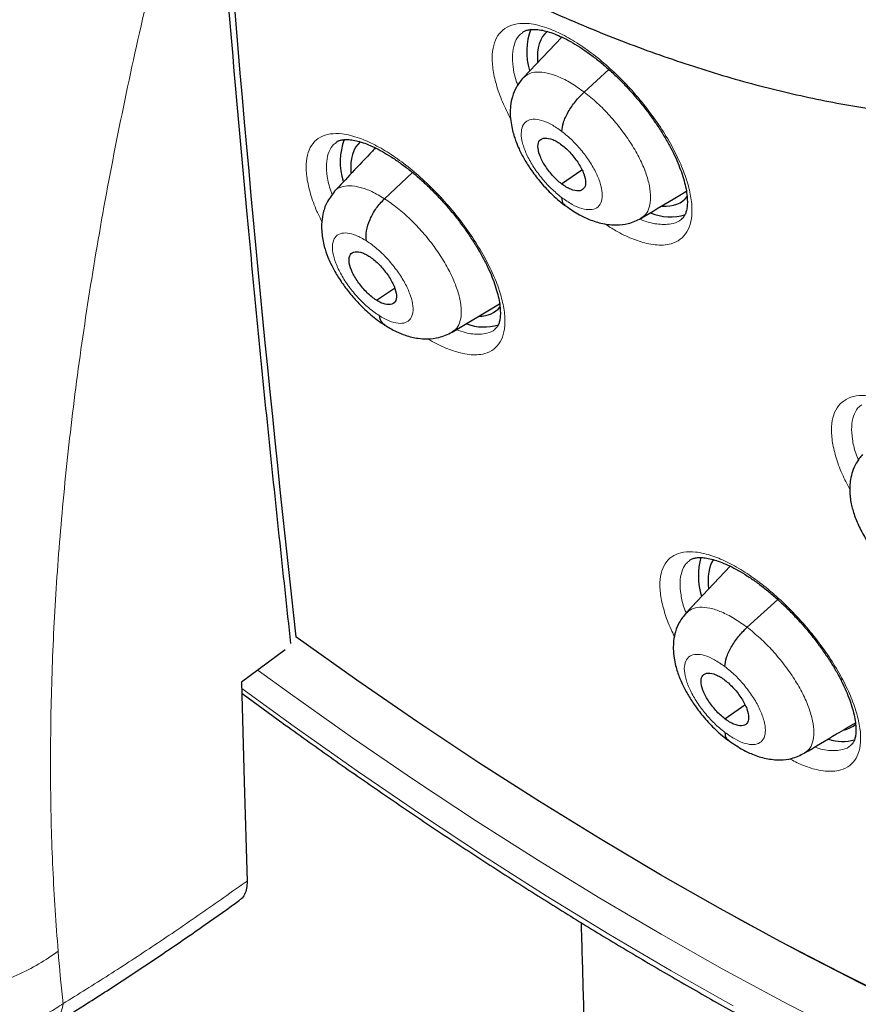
# Model space of a CAD drawing. Header units: millimetres. Extents: x 8 to 2236, y 12 to 2208.
# Tile 119 of 165: x 2037 to 2049, y 826 to 839. Entities that reach past the tile are written whole.
import ezdxf

# ---------------------------------------------------------------- set-up
doc = ezdxf.new("R2010")
doc.units = ezdxf.units.MM

msp = doc.modelspace()

# ---------------------------------------------------------------- linework, layer by layer
at = {"color": 7, "linetype": 'Continuous', "lineweight": 30}
for p, q in [((2044.799, 839.178), (2044.266, 838.613)), ((2045.111, 838.415), (2045.455, 838.727)), ((2042.343, 836.938), (2042.731, 837.302)), ((2044.798, 837.143), (2045.077, 837.337)), ((2042.231, 835.532), (2042.48, 835.699)), ((2043.279, 835.089), (2043.938, 835.483)), ((2047.136, 831.844), (2046.525, 831.197)), ((2047.369, 830.998), (2047.794, 831.383)), ((2040.965, 830.687), (2040.362, 830.237)), ((2047.061, 829.729), (2047.338, 829.923))]:
    msp.add_line(p, q, dxfattribs=at)
at = {"color": 7, "linetype": 'Continuous', "lineweight": 30, "flags": 128}
for points in [[(2050.274, 825.431), (2049.464, 825.812), (2048.648, 826.217), (2047.827, 826.645), (2047, 827.096), (2046.168, 827.569), (2045.332, 828.065), (2044.493, 828.583), (2043.651, 829.122), (2042.807, 829.682), (2041.96, 830.264), (2041.113, 830.865)], [(2040.362, 830.237), (2040.4, 828.856), (2040.438, 827.482)]]:
    msp.add_lwpolyline(points, dxfattribs=at)
at = {"color": 252, "linetype": 'Continuous', "lineweight": 0, "flags": 128}
for points in [[(2048.7, 825.38), (2047.865, 825.812), (2047.024, 826.266), (2046.179, 826.744), (2045.329, 827.245), (2044.476, 827.768), (2043.62, 828.313), (2042.761, 828.879), (2041.9, 829.467), (2041.038, 830.076), (2040.59, 830.401)], [(2040.365, 830.152), (2041.092, 829.623), (2041.968, 829.004), (2042.842, 828.407), (2043.715, 827.831), (2044.585, 827.277), (2045.452, 826.746), (2046.316, 826.237), (2047.175, 825.752)], [(2046.453, 827.409), (2047.289, 826.937), (2048.12, 826.488), (2048.945, 826.061), (2049.765, 825.658)]]:
    msp.add_lwpolyline(points, dxfattribs=at)
at = {"color": 7, "linetype": 'Continuous', "lineweight": 30}
for centre, radius, start, end in [((2374.019, 867.735), 334.942, 184.45107, 186.31984), ((2045.204, 838.975), 0.889, 159.436, 196.9265), ((2042.596, 837.451), 0.867, 159.2186, 198.165), ((2046.306, 837.383), 0.698, 246.7089, 287.4489), ((2043.725, 835.833), 0.673, 249.0553, 287.1128), ((2047.669, 831.712), 0.975, 164.6279, 196.9024), ((2048.695, 830.093), 0.676, 253.2091, 283.9864)]:
    msp.add_arc(centre, radius, start, end, dxfattribs=at)
for centre, major_axis, ratio, start_param, end_param in [((2045.543, 838.086), (-0.938, 1.177), 0.456569, 0.007981, 0.585735), ((2042.956, 836.562), (-0.937, 1.176), 0.457363, 0.024826, 0.594506), ((2045.543, 838.086), (-0.938, 1.177), 0.456569, 2.732658, 3.270892), ((2042.956, 836.562), (-0.937, 1.176), 0.457363, 2.791187, 3.247503), ((2047.917, 830.831), (-0.943, 1.187), 0.456545, 0.152487, 0.635046), ((2047.917, 830.831), (-0.943, 1.187), 0.456545, 2.920338, 3.169506)]:
    msp.add_ellipse(centre, major_axis=major_axis, ratio=ratio, start_param=start_param, end_param=end_param, dxfattribs=at)
for points, knots in [([(2076.994, 829.069), (2077.07, 829.129), (2077.221, 829.246), (2077.423, 829.413), (2077.603, 829.567), (2077.76, 829.705), (2077.906, 829.839), (2078.039, 829.965), (2078.159, 830.081), (2078.269, 830.191), (2078.38, 830.305), (2078.497, 830.428), (2078.612, 830.554), (2078.719, 830.674), (2078.817, 830.785), (2078.904, 830.889), (2079.005, 831.01), (2079.118, 831.15), (2079.245, 831.313), (2079.367, 831.477), (2079.489, 831.645), (2079.61, 831.819), (2079.729, 831.996), (2079.845, 832.176), (2079.958, 832.358), (2080.067, 832.543), (2080.178, 832.735), (2080.292, 832.944), (2080.414, 833.177), (2080.543, 833.436), (2080.688, 833.747), (2080.84, 834.097), (2080.991, 834.474), (2081.124, 834.835), (2081.239, 835.175), (2081.338, 835.489), (2081.405, 835.716), (2081.447, 835.87), (2081.475, 835.97), (2081.507, 836.09), (2081.543, 836.232), (2081.628, 836.577), (2081.746, 837.114), (2081.857, 837.747), (2081.933, 838.27), (2081.984, 838.683), (2082.026, 839.087), (2082.06, 839.48), (2082.085, 839.859), (2082.104, 840.214), (2082.116, 840.537), (2082.124, 840.826), (2082.127, 841.078), (2082.129, 841.293), (2082.128, 841.471), (2082.127, 841.599), (2082.126, 841.684), (2082.126, 841.743), (2082.125, 841.812), (2082.123, 841.905), (2082.12, 842.029), (2082.116, 842.183), (2082.11, 842.361), (2082.099, 842.637), (2082.08, 843.013), (2082.047, 843.5), (2082.004, 844.027), (2081.948, 844.592), (2081.878, 845.187), (2081.782, 845.908), (2081.653, 846.736), (2081.485, 847.664), (2081.307, 848.538), (2081.124, 849.358), (2080.938, 850.123), (2080.746, 850.865), (2080.548, 851.583), (2080.343, 852.286), (2080.089, 853.114), (2079.773, 854.087), (2079.379, 855.22), (2078.945, 856.39), (2078.47, 857.597), (2077.991, 858.75), (2077.514, 859.841), (2077.048, 860.867), (2076.554, 861.909), (2076.04, 862.955), (2075.467, 864.079), (2074.839, 865.266), (2074.154, 866.509), (2073.467, 867.711), (2072.78, 868.87), (2072.144, 869.911), (2071.561, 870.838), (2071.033, 871.66), (2070.496, 872.475), (2069.938, 873.306), (2069.333, 874.187), (2068.675, 875.122), (2067.961, 876.11), (2067.203, 877.133), (2066.4, 878.189), (2065.549, 879.277), (2064.753, 880.267), (2064.022, 881.153), (2063.367, 881.932), (2062.689, 882.722), (2061.989, 883.521), (2061.275, 884.319), (2060.561, 885.099), (2059.803, 885.909), (2059.011, 886.738), (2058.19, 887.575), (2057.407, 888.354), (2056.664, 889.077), (2055.962, 889.746), (2055.302, 890.362), (2054.757, 890.862), (2054.317, 891.258), (2053.978, 891.56), (2053.667, 891.835), (2053.392, 892.077), (2053.178, 892.262), (2053.018, 892.4), (2052.9, 892.502), (2052.776, 892.609), (2052.623, 892.739), (2052.426, 892.907), (2052.192, 893.103), (2051.925, 893.327), (2051.626, 893.575), (2051.295, 893.846), (2050.947, 894.129), (2050.596, 894.411), (2050.107, 894.799), (2049.493, 895.278), (2048.79, 895.812), (2048.155, 896.283), (2047.57, 896.709), (2046.983, 897.127), (2046.369, 897.556), (2045.717, 898), (2045.027, 898.458), (2044.311, 898.919), (2043.594, 899.368), (2042.899, 899.788), (2042.435, 900.063), (2042.203, 900.195), (2042.189, 900.203)], [0, 0, 0, 0, 0.004208, 0.008266, 0.012194, 0.015925, 0.019283, 0.022264, 0.025087, 0.027445, 0.030195, 0.033307, 0.036341, 0.039156, 0.041751, 0.044127, 0.046284, 0.050042, 0.053605, 0.057244, 0.060959, 0.064746, 0.06856, 0.072392, 0.076228, 0.080045, 0.083867, 0.088052, 0.092716, 0.097859, 0.103418, 0.110856, 0.117881, 0.124491, 0.130655, 0.136254, 0.141145, 0.142556, 0.144244, 0.146322, 0.148792, 0.151607, 0.164055, 0.175863, 0.182587, 0.189083, 0.195351, 0.201391, 0.207197, 0.212551, 0.217349, 0.221589, 0.225272, 0.228397, 0.230964, 0.232973, 0.233896, 0.234627, 0.23553, 0.236869, 0.238642, 0.240852, 0.243465, 0.246233, 0.252549, 0.25933, 0.266575, 0.274284, 0.28244, 0.290603, 0.303052, 0.315037, 0.326558, 0.336451, 0.345973, 0.355124, 0.363905, 0.372325, 0.380725, 0.393824, 0.40725, 0.421007, 0.435095, 0.449518, 0.461086, 0.472865, 0.484854, 0.496904, 0.50868, 0.523252, 0.537359, 0.550999, 0.564172, 0.576875, 0.586525, 0.595883, 0.605054, 0.614582, 0.624546, 0.635591, 0.647128, 0.659155, 0.671674, 0.684685, 0.698189, 0.707561, 0.717157, 0.726977, 0.737022, 0.747285, 0.757391, 0.767124, 0.778971, 0.790214, 0.800851, 0.810883, 0.820308, 0.829125, 0.837335, 0.84209, 0.846614, 0.850795, 0.854431, 0.857519, 0.859243, 0.860732, 0.862169, 0.864156, 0.866741, 0.869923, 0.873327, 0.877224, 0.881613, 0.886286, 0.890855, 0.895311, 0.905366, 0.914791, 0.922673, 0.930063, 0.937545, 0.945449, 0.95395, 0.96289, 0.972271, 0.981812, 0.990881, 0.999452, 1, 1, 1, 1]), ([(2033.925, 892.828), (2034.038, 892.763), (2034.364, 892.573), (2034.907, 892.25), (2035.553, 891.853), (2036.201, 891.444), (2036.851, 891.021), (2037.502, 890.586), (2038.155, 890.139), (2038.808, 889.679), (2039.463, 889.208), (2040.117, 888.725), (2040.772, 888.23), (2041.426, 887.723), (2042.081, 887.205), (2042.734, 886.677), (2043.386, 886.137), (2044.038, 885.587), (2044.688, 885.027), (2045.336, 884.456), (2045.981, 883.875), (2046.625, 883.285), (2047.266, 882.685), (2047.905, 882.077), (2048.54, 881.459), (2049.172, 880.832), (2049.8, 880.197), (2050.424, 879.554), (2051.044, 878.903), (2051.66, 878.245), (2052.272, 877.578), (2052.878, 876.905), (2053.479, 876.225), (2054.075, 875.539), (2054.665, 874.846), (2055.25, 874.147), (2055.828, 873.442), (2056.4, 872.732), (2056.965, 872.017), (2057.524, 871.297), (2058.076, 870.572), (2058.62, 869.843), (2059.157, 869.11), (2059.686, 868.374), (2060.207, 867.634), (2060.721, 866.891), (2061.225, 866.145), (2061.722, 865.397), (2062.209, 864.647), (2062.688, 863.894), (2063.158, 863.141), (2063.618, 862.386), (2064.069, 861.63), (2064.51, 860.873), (2064.941, 860.117), (2065.362, 859.36), (2065.773, 858.603), (2066.174, 857.848), (2066.564, 857.093), (2066.943, 856.339), (2067.312, 855.587), (2067.669, 854.837), (2068.016, 854.089), (2068.351, 853.344), (2068.675, 852.601), (2068.987, 851.861), (2069.288, 851.125), (2069.576, 850.393), (2069.853, 849.665), (2070.118, 848.94), (2070.371, 848.221), (2070.612, 847.506), (2070.84, 846.797), (2071.056, 846.093), (2071.26, 845.395), (2071.451, 844.704), (2071.629, 844.018), (2071.795, 843.339), (2071.948, 842.667), (2072.089, 842.003), (2072.216, 841.346), (2072.331, 840.696), (2072.433, 840.055), (2072.521, 839.422), (2072.597, 838.798), (2072.66, 838.182), (2072.71, 837.575), (2072.748, 836.978), (2072.772, 836.391), (2072.783, 835.813), (2072.781, 835.245), (2072.767, 834.688), (2072.739, 834.141), (2072.699, 833.604), (2072.646, 833.079), (2072.58, 832.564), (2072.501, 832.061), (2072.41, 831.569), (2072.306, 831.089), (2072.189, 830.621), (2072.06, 830.165), (2071.918, 829.72), (2071.764, 829.288), (2071.598, 828.868), (2071.419, 828.461), (2071.228, 828.066), (2071.024, 827.684), (2070.808, 827.315), (2070.58, 826.959), (2070.34, 826.616), (2070.088, 826.286), (2069.823, 825.97), (2069.547, 825.666), (2069.258, 825.378), (2069.059, 825.19), (2068.953, 825.102), (2068.952, 825.101)], [0, 0, 0, 0, 0.0046691, 0.0135353, 0.0224026, 0.031271, 0.0401406, 0.0490113, 0.057883, 0.0667558, 0.0756295, 0.0845042, 0.0933798, 0.1022562, 0.1111335, 0.1200115, 0.1288903, 0.1377698, 0.1466499, 0.1555307, 0.164412, 0.1732939, 0.1821764, 0.1910593, 0.1999426, 0.2088264, 0.2177105, 0.226595, 0.2354798, 0.2443649, 0.2532503, 0.2621358, 0.2710216, 0.2799075, 0.2887935, 0.2976797, 0.3065659, 0.3154521, 0.3243384, 0.3332246, 0.3421108, 0.3509969, 0.3598829, 0.3687687, 0.3776544, 0.3865399, 0.3954251, 0.4043101, 0.4131948, 0.4220791, 0.4309631, 0.4398467, 0.4487298, 0.4576125, 0.4664947, 0.4753764, 0.4842575, 0.493138, 0.5020179, 0.510897, 0.5197755, 0.5286532, 0.5375301, 0.5464062, 0.5552814, 0.5641556, 0.5730289, 0.5819012, 0.5907725, 0.5996426, 0.6085117, 0.6173795, 0.6262462, 0.6351116, 0.6439758, 0.6528387, 0.6617002, 0.6705605, 0.6794194, 0.6882769, 0.6971332, 0.7059882, 0.7148419, 0.7236945, 0.732546, 0.7413965, 0.7502461, 0.7590952, 0.7679438, 0.7767922, 0.7856407, 0.7944896, 0.8033394, 0.8121904, 0.8210433, 0.8298988, 0.8387576, 0.8476204, 0.8564883, 0.8653622, 0.8742432, 0.8831324, 0.8920312, 0.9009406, 0.909862, 0.9187964, 0.9277449, 0.9367083, 0.9456873, 0.9546819, 0.9636921, 0.9727171, 0.9817557, 0.9908062, 0.9998664, 1, 1, 1, 1]), ([(2033.691, 826.475), (2033.721, 826.928), (2033.78, 827.833), (2033.938, 829.243), (2034.147, 830.691), (2034.411, 832.177), (2034.729, 833.697), (2035.092, 835.221), (2035.497, 836.744), (2035.94, 838.263), (2036.431, 839.809), (2036.963, 841.376), (2037.356, 842.438), (2037.552, 842.969)], [0, 0, 0, 0, 0.093412, 0.186868, 0.280295, 0.373737, 0.467128, 0.560377, 0.64822, 0.736091, 0.824087, 0.912127, 1, 1, 1, 1]), ([(2039.996, 842.165), (2040.044, 842.132), (2040.258, 841.984), (2040.636, 841.735), (2041.131, 841.417), (2041.625, 841.114), (2042.118, 840.823), (2042.609, 840.545), (2043.099, 840.281), (2043.586, 840.031), (2044.072, 839.794), (2044.554, 839.572), (2045.033, 839.364), (2045.51, 839.17), (2045.982, 838.991), (2046.451, 838.828), (2046.916, 838.679), (2047.376, 838.546), (2047.831, 838.429), (2048.281, 838.327), (2048.725, 838.241), (2049.164, 838.172), (2049.595, 838.119), (2050.021, 838.082), (2050.438, 838.062), (2050.848, 838.059), (2051.25, 838.072), (2051.643, 838.102), (2052.026, 838.148), (2052.4, 838.211), (2052.764, 838.29), (2053.117, 838.385), (2053.46, 838.496), (2053.791, 838.623), (2054.112, 838.764), (2054.421, 838.921), (2054.718, 839.092), (2054.998, 839.273), (2055.173, 839.404), (2055.257, 839.467)], [0, 0, 0, 0, 0.008178, 0.036112, 0.064065, 0.092038, 0.120033, 0.14805, 0.17609, 0.204153, 0.23224, 0.260351, 0.288484, 0.31664, 0.344816, 0.373009, 0.401217, 0.429434, 0.457653, 0.485864, 0.514057, 0.542219, 0.570335, 0.598389, 0.626361, 0.654232, 0.681982, 0.70959, 0.737037, 0.764309, 0.791394, 0.818284, 0.84498, 0.871487, 0.897816, 0.923987, 0.950021, 0.975946, 1, 1, 1, 1]), ([(2040.012, 841.681), (2040.078, 840.86), (2040.209, 839.217), (2040.446, 836.572), (2040.718, 833.753), (2040.933, 831.764), (2041.041, 830.774)], [0, 0, 0, 0, 0.223343, 0.446693, 0.724658, 1, 1, 1, 1]), ([(2044.254, 839.24), (2044.262, 839.247), (2044.28, 839.261), (2044.322, 839.276), (2044.377, 839.285), (2044.447, 839.285), (2044.531, 839.274), (2044.624, 839.249), (2044.726, 839.213), (2044.835, 839.163), (2044.952, 839.1), (2045.075, 839.024), (2045.202, 838.935), (2045.331, 838.835), (2045.459, 838.725), (2045.585, 838.607), (2045.707, 838.481), (2045.825, 838.349), (2045.939, 838.211), (2046.046, 838.069), (2046.146, 837.924), (2046.235, 837.78), (2046.314, 837.639), (2046.381, 837.502), (2046.437, 837.371), (2046.48, 837.245), (2046.513, 837.127), (2046.533, 837.018), (2046.542, 836.921), (2046.541, 836.839), (2046.53, 836.774), (2046.514, 836.725), (2046.492, 836.687), (2046.477, 836.667), (2046.464, 836.659), (2046.462, 836.658)], [0, 0, 0, 0, 0.029243, 0.061446, 0.091381, 0.12326, 0.153908, 0.184058, 0.213853, 0.244037, 0.274819, 0.306089, 0.337698, 0.369488, 0.401293, 0.43294, 0.464247, 0.495789, 0.527702, 0.559847, 0.592037, 0.624032, 0.655651, 0.686748, 0.717497, 0.748574, 0.779858, 0.811047, 0.841838, 0.872025, 0.901581, 0.930871, 0.961457, 0.996689, 1, 1, 1, 1]), ([(2044.265, 838.613), (2044.231, 838.571), (2044.167, 838.493), (2044.114, 838.358), (2044.088, 838.232), (2044.083, 838.108), (2044.094, 837.995), (2044.115, 837.889), (2044.14, 837.802), (2044.17, 837.716), (2044.213, 837.613), (2044.28, 837.484), (2044.375, 837.335), (2044.496, 837.174), (2044.623, 837.036), (2044.741, 836.925), (2044.805, 836.875), (2044.838, 836.849)], [0, 0, 0, 0, 0.0831417, 0.1574612, 0.2230486, 0.2802389, 0.3445012, 0.398011, 0.4422169, 0.4791235, 0.5327715, 0.6116613, 0.68738, 0.7772952, 0.8813192, 0.9387717, 1, 1, 1, 1]), ([(2044.802, 837.871), (2044.806, 837.91), (2044.816, 837.99), (2044.886, 838.139), (2044.987, 838.291), (2045.07, 838.374), (2045.111, 838.415)], [0, 0, 0, 0, 0.251289, 0.500729, 0.749426, 1, 1, 1, 1]), ([(2041.67, 837.717), (2041.677, 837.723), (2041.692, 837.736), (2041.729, 837.749), (2041.782, 837.759), (2041.848, 837.759), (2041.929, 837.748), (2042.02, 837.724), (2042.119, 837.688), (2042.227, 837.639), (2042.343, 837.577), (2042.464, 837.501), (2042.59, 837.413), (2042.718, 837.314), (2042.846, 837.205), (2042.972, 837.087), (2043.094, 836.962), (2043.213, 836.83), (2043.327, 836.693), (2043.435, 836.551), (2043.536, 836.406), (2043.627, 836.262), (2043.708, 836.121), (2043.777, 835.984), (2043.835, 835.852), (2043.881, 835.727), (2043.915, 835.608), (2043.938, 835.498), (2043.949, 835.401), (2043.95, 835.318), (2043.942, 835.251), (2043.927, 835.202), (2043.907, 835.166), (2043.893, 835.145), (2043.879, 835.136), (2043.876, 835.134)], [0, 0, 0, 0, 0.026528, 0.058777, 0.088639, 0.120457, 0.150981, 0.181026, 0.210701, 0.240746, 0.271418, 0.302602, 0.334148, 0.365893, 0.397671, 0.429315, 0.460588, 0.492058, 0.523912, 0.556018, 0.588199, 0.620207, 0.651859, 0.683001, 0.713735, 0.744763, 0.776017, 0.807203, 0.838001, 0.868181, 0.897671, 0.926747, 0.956621, 0.990835, 1, 1, 1, 1]), ([(2044.798, 837.143), (2044.777, 837.16), (2044.734, 837.195), (2044.651, 837.281), (2044.561, 837.4), (2044.486, 837.546), (2044.462, 837.67), (2044.487, 837.756), (2044.562, 837.788), (2044.653, 837.769), (2044.736, 837.729), (2044.779, 837.698), (2044.801, 837.682)], [0, 0, 0, 0, 0.062836, 0.125532, 0.250815, 0.375524, 0.50001, 0.624487, 0.749188, 0.874471, 0.937166, 1, 1, 1, 1]), ([(2042.218, 837.641), (2042.204, 837.627), (2042.095, 837.51), (2041.902, 837.308), (2041.729, 837.125), (2041.647, 837.039)], [0, 0, 0, 0, 0.0708192, 0.559424, 1, 1, 1, 1]), ([(2044.801, 837.682), (2044.822, 837.665), (2044.866, 837.63), (2044.948, 837.545), (2045.038, 837.425), (2045.113, 837.28), (2045.137, 837.155), (2045.112, 837.069), (2045.037, 837.037), (2044.946, 837.056), (2044.863, 837.097), (2044.82, 837.128), (2044.798, 837.143)], [0, 0, 0, 0, 0.0628362, 0.1255314, 0.250814, 0.3755231, 0.5000093, 0.6244863, 0.7491875, 0.8744708, 0.9371656, 1, 1, 1, 1]), ([(2041.651, 837.038), (2041.612, 836.987), (2041.538, 836.893), (2041.486, 836.732), (2041.468, 836.59), (2041.473, 836.44), (2041.501, 836.291), (2041.549, 836.148), (2041.601, 836.031), (2041.662, 835.914), (2041.748, 835.777), (2041.86, 835.627), (2041.994, 835.474), (2042.129, 835.347), (2042.25, 835.25), (2042.315, 835.207), (2042.348, 835.185)], [0, 0, 0, 0, 0.093201, 0.173787, 0.241826, 0.298175, 0.388322, 0.459714, 0.501229, 0.559298, 0.637699, 0.710073, 0.794336, 0.890697, 0.943656, 1, 1, 1, 1]), ([(2045.898, 836.665), (2046.049, 836.755), (2046.26, 836.882), (2046.467, 837.006), (2046.527, 837.042)], [0, 0, 0, 0, 0.7100757, 1, 1, 1, 1]), ([(2042.092, 836.354), (2042.09, 836.399), (2042.085, 836.487), (2042.136, 836.65), (2042.224, 836.811), (2042.303, 836.895), (2042.343, 836.938)], [0, 0, 0, 0, 0.251718, 0.50092, 0.749289, 1, 1, 1, 1]), ([(2044.798, 836.955), (2044.801, 836.92), (2044.804, 836.874), (2044.836, 836.86), (2044.844, 836.856)], [0, 0, 0, 0, 0.7468484, 1, 1, 1, 1]), ([(2044.835, 836.854), (2044.898, 836.809), (2045.011, 836.728), (2045.192, 836.643), (2045.36, 836.588), (2045.552, 836.568), (2045.737, 836.588), (2045.842, 836.638), (2045.901, 836.667)], [0, 0, 0, 0, 0.184527, 0.333805, 0.512496, 0.681134, 0.821299, 1, 1, 1, 1]), ([(2042.231, 835.532), (2042.21, 835.546), (2042.167, 835.576), (2042.081, 835.653), (2041.983, 835.767), (2041.892, 835.914), (2041.847, 836.049), (2041.852, 836.153), (2041.908, 836.206), (2041.988, 836.205), (2042.065, 836.179), (2042.107, 836.154), (2042.128, 836.141)], [0, 0, 0, 0, 0.062835, 0.125528, 0.250809, 0.375517, 0.500001, 0.624484, 0.749192, 0.874472, 0.937165, 1, 1, 1, 1]), ([(2042.128, 836.141), (2042.149, 836.127), (2042.192, 836.097), (2042.278, 836.02), (2042.376, 835.906), (2042.467, 835.759), (2042.512, 835.624), (2042.507, 835.521), (2042.451, 835.467), (2042.371, 835.468), (2042.294, 835.494), (2042.252, 835.519), (2042.231, 835.532)], [0, 0, 0, 0, 0.062835, 0.125528, 0.250808, 0.375516, 0.5, 0.624483, 0.749191, 0.874472, 0.937165, 1, 1, 1, 1]), ([(2042.267, 835.319), (2042.277, 835.279), (2042.292, 835.222), (2042.335, 835.201), (2042.348, 835.194)], [0, 0, 0, 0, 0.685277, 1, 1, 1, 1]), ([(2042.344, 835.187), (2042.397, 835.155), (2042.492, 835.098), (2042.618, 835.048), (2042.719, 835.018), (2042.823, 834.999), (2042.95, 834.992), (2043.077, 835.008), (2043.192, 835.043), (2043.25, 835.074), (2043.28, 835.09)], [0, 0, 0, 0, 0.176733, 0.312318, 0.405245, 0.488856, 0.614706, 0.784742, 0.886792, 1, 1, 1, 1]), ([(2048.971, 833.393), (2048.94, 833.355), (2048.882, 833.285), (2048.83, 833.164), (2048.802, 833.056), (2048.792, 832.958), (2048.791, 832.878), (2048.797, 832.809), (2048.81, 832.714), (2048.843, 832.583), (2048.899, 832.44), (2048.96, 832.317), (2049.02, 832.213), (2049.099, 832.094), (2049.206, 831.957), (2049.346, 831.806), (2049.488, 831.681), (2049.618, 831.584), (2049.727, 831.514), (2049.843, 831.452), (2049.92, 831.423), (2049.959, 831.409)], [0, 0, 0, 0, 0.065753, 0.121682, 0.167992, 0.204978, 0.240364, 0.263259, 0.285333, 0.355029, 0.430616, 0.470714, 0.51412, 0.56688, 0.629974, 0.703949, 0.789627, 0.837192, 0.887996, 0.942176, 1, 1, 1, 1]), ([(2046.57, 831.923), (2046.576, 831.929), (2046.592, 831.941), (2046.628, 831.955), (2046.68, 831.965), (2046.747, 831.966), (2046.828, 831.955), (2046.919, 831.933), (2047.019, 831.897), (2047.128, 831.85), (2047.244, 831.789), (2047.367, 831.715), (2047.494, 831.628), (2047.623, 831.53), (2047.752, 831.422), (2047.88, 831.306), (2048.003, 831.182), (2048.124, 831.052), (2048.239, 830.916), (2048.349, 830.775), (2048.452, 830.632), (2048.545, 830.489), (2048.628, 830.349), (2048.698, 830.213), (2048.757, 830.082), (2048.805, 829.957), (2048.841, 829.838), (2048.865, 829.729), (2048.878, 829.632), (2048.879, 829.55), (2048.872, 829.483), (2048.858, 829.434), (2048.839, 829.397), (2048.824, 829.376), (2048.81, 829.367), (2048.807, 829.365)], [0, 0, 0, 0, 0.025457, 0.05762, 0.087435, 0.119197, 0.149689, 0.179712, 0.209368, 0.239398, 0.270056, 0.30123, 0.332769, 0.364509, 0.396287, 0.427932, 0.459212, 0.490685, 0.522545, 0.554658, 0.586848, 0.61887, 0.650539, 0.6817, 0.712445, 0.743483, 0.774745, 0.805935, 0.836733, 0.866912, 0.896403, 0.925481, 0.955346, 0.989593, 1, 1, 1, 1]), ([(2046.525, 831.197), (2046.491, 831.155), (2046.427, 831.077), (2046.374, 830.943), (2046.349, 830.817), (2046.344, 830.693), (2046.355, 830.579), (2046.376, 830.474), (2046.402, 830.386), (2046.432, 830.301), (2046.476, 830.198), (2046.543, 830.07), (2046.638, 829.921), (2046.759, 829.761), (2046.886, 829.622), (2047.004, 829.512), (2047.068, 829.462), (2047.101, 829.436)], [0, 0, 0, 0, 0.082882, 0.157051, 0.222599, 0.279859, 0.344366, 0.398087, 0.442386, 0.479301, 0.532965, 0.611842, 0.687534, 0.77741, 0.881381, 0.938804, 1, 1, 1, 1]), ([(2047.061, 830.454), (2047.066, 830.494), (2047.075, 830.573), (2047.144, 830.722), (2047.245, 830.874), (2047.328, 830.956), (2047.369, 830.998)], [0, 0, 0, 0, 0.251436, 0.500808, 0.749386, 1, 1, 1, 1]), ([(2047.061, 829.729), (2047.039, 829.747), (2046.996, 829.782), (2046.914, 829.867), (2046.823, 829.986), (2046.748, 830.131), (2046.723, 830.255), (2046.748, 830.341), (2046.823, 830.373), (2046.914, 830.353), (2046.996, 830.313), (2047.04, 830.282), (2047.061, 830.267)], [0, 0, 0, 0, 0.062836, 0.125531, 0.250813, 0.375524, 0.500012, 0.624489, 0.749191, 0.874473, 0.937166, 1, 1, 1, 1]), ([(2047.061, 830.267), (2047.083, 830.249), (2047.126, 830.214), (2047.209, 830.129), (2047.299, 830.01), (2047.374, 829.865), (2047.399, 829.741), (2047.374, 829.655), (2047.299, 829.623), (2047.208, 829.643), (2047.126, 829.683), (2047.083, 829.714), (2047.061, 829.729)], [0, 0, 0, 0, 0.062836, 0.12553, 0.250811, 0.375523, 0.500011, 0.624488, 0.74919, 0.874472, 0.937166, 1, 1, 1, 1]), ([(2040.366, 830.085), (2040.551, 829.949), (2040.96, 829.649), (2041.591, 829.199), (2042.259, 828.733), (2042.927, 828.279), (2043.594, 827.837), (2044.26, 827.408), (2044.924, 826.992), (2045.587, 826.588), (2046.248, 826.198), (2046.906, 825.821), (2047.562, 825.457), (2048.216, 825.107), (2048.866, 824.771), (2049.513, 824.448), (2050.157, 824.139), (2050.797, 823.844), (2051.434, 823.564), (2052.066, 823.298), (2052.694, 823.046), (2053.317, 822.809), (2053.935, 822.586), (2054.548, 822.378), (2055.156, 822.185), (2055.758, 822.007), (2056.355, 821.844), (2056.945, 821.696), (2057.53, 821.563), (2058.107, 821.446), (2058.678, 821.344), (2059.242, 821.257), (2059.799, 821.185), (2060.349, 821.129), (2060.89, 821.089), (2061.424, 821.064), (2061.95, 821.055), (2062.467, 821.061), (2062.976, 821.083), (2063.475, 821.12), (2063.966, 821.173), (2064.448, 821.242), (2064.919, 821.326), (2065.382, 821.425), (2065.834, 821.54), (2066.276, 821.67), (2066.707, 821.815), (2067.129, 821.975), (2067.539, 822.15), (2067.939, 822.341), (2068.327, 822.545), (2068.704, 822.765), (2069.011, 822.958), (2069.187, 823.083), (2069.245, 823.125)], [0, 0, 0, 0, 0.0161899, 0.0357113, 0.0552346, 0.0747601, 0.0942877, 0.1138176, 0.1333498, 0.1528844, 0.1724215, 0.1919612, 0.2115035, 0.2310485, 0.2505963, 0.2701467, 0.2897, 0.309256, 0.3288148, 0.3483762, 0.3679402, 0.3875067, 0.4070754, 0.4266462, 0.4462187, 0.4657926, 0.4853673, 0.5049424, 0.5245169, 0.5440901, 0.563661, 0.5832284, 0.6027913, 0.6223481, 0.6418973, 0.6614372, 0.680966, 0.7004815, 0.7199818, 0.7394647, 0.7589281, 0.7783697, 0.7977878, 0.8171804, 0.8365463, 0.8558843, 0.875194, 0.8944755, 0.9137294, 0.9329572, 0.952161, 0.9713437, 0.9905086, 1, 1, 1, 1]), ([(2048.162, 829.253), (2048.312, 829.342), (2048.551, 829.485), (2048.784, 829.625), (2048.87, 829.676)], [0, 0, 0, 0, 0.629977, 1, 1, 1, 1]), ([(2047.061, 829.542), (2047.064, 829.507), (2047.068, 829.461), (2047.099, 829.447), (2047.107, 829.444)], [0, 0, 0, 0, 0.7501317, 1, 1, 1, 1]), ([(2047.099, 829.442), (2047.161, 829.397), (2047.274, 829.316), (2047.455, 829.23), (2047.624, 829.175), (2047.817, 829.155), (2048.001, 829.175), (2048.106, 829.226), (2048.165, 829.254)], [0, 0, 0, 0, 0.184426, 0.333759, 0.51308, 0.682027, 0.82192, 1, 1, 1, 1]), ([(2040.438, 827.482), (2040.437, 827.447), (2040.435, 827.377), (2040.405, 827.295), (2040.371, 827.241), (2040.341, 827.224), (2040.333, 827.219)], [0, 0, 0, 0, 0.298379, 0.596757, 0.895146, 1, 1, 1, 1]), ([(2037.716, 825.472), (2037.872, 825.568), (2038.213, 825.778), (2038.741, 826.119), (2039.3, 826.492), (2039.831, 826.857), (2040.176, 827.103), (2040.335, 827.217)], [0, 0, 0, 0, 0.17878, 0.392093, 0.605352, 0.81856, 1, 1, 1, 1]), ([(2045.067, 826.907), (2045.07, 826.825), (2045.077, 826.579), (2045.089, 826.168), (2045.104, 825.666), (2045.119, 825.147), (2045.134, 824.599), (2045.147, 824.142), (2045.157, 823.8), (2045.163, 823.597), (2045.167, 823.438), (2045.171, 823.319), (2045.174, 823.198), (2045.178, 823.044), (2045.184, 822.827), (2045.192, 822.558), (2045.201, 822.237), (2045.212, 821.826), (2045.226, 821.327), (2045.242, 820.743), (2045.255, 820.256), (2045.265, 819.879), (2045.272, 819.624), (2045.278, 819.366), (2045.285, 819.119), (2045.291, 818.899), (2045.296, 818.719), (2045.299, 818.577), (2045.303, 818.444), (2045.307, 818.292), (2045.312, 818.096), (2045.318, 817.862), (2045.325, 817.592), (2045.334, 817.242), (2045.344, 816.832), (2045.356, 816.378), (2045.367, 815.945), (2045.377, 815.534), (2045.387, 815.155), (2045.395, 814.814), (2045.402, 814.537), (2045.407, 814.313), (2045.412, 814.112), (2045.418, 813.89), (2045.424, 813.629), (2045.431, 813.34), (2045.438, 813.034), (2045.446, 812.688), (2045.456, 812.302), (2045.466, 811.879), (2045.475, 811.455), (2045.485, 811.035), (2045.495, 810.621), (2045.503, 810.256), (2045.51, 809.954), (2045.515, 809.723), (2045.52, 809.514), (2045.524, 809.304), (2045.53, 809.074), (2045.536, 808.799), (2045.543, 808.476), (2045.551, 808.097), (2045.56, 807.675), (2045.57, 807.21), (2045.579, 806.784), (2045.587, 806.418), (2045.593, 806.138), (2045.598, 805.889), (2045.603, 805.678), (2045.606, 805.506), (2045.609, 805.361), (2045.612, 805.215), (2045.616, 805.041), (2045.62, 804.824), (2045.625, 804.577), (2045.63, 804.318), (2045.637, 803.985), (2045.645, 803.586), (2045.654, 803.144), (2045.662, 802.746), (2045.668, 802.396), (2045.674, 802.081), (2045.679, 801.835), (2045.683, 801.63), (2045.687, 801.441), (2045.691, 801.212), (2045.696, 800.96), (2045.7, 800.701), (2045.705, 800.449), (2045.71, 800.206), (2045.715, 799.891), (2045.722, 799.515), (2045.73, 799.087), (2045.736, 798.732), (2045.741, 798.447), (2045.745, 798.227), (2045.748, 798.031), (2045.751, 797.86), (2045.754, 797.712), (2045.756, 797.583), (2045.758, 797.455), (2045.761, 797.298), (2045.765, 797.092), (2045.769, 796.841), (2045.774, 796.519), (2045.78, 796.157), (2045.787, 795.755), (2045.793, 795.373), (2045.799, 795.013), (2045.804, 794.692), (2045.808, 794.425), (2045.812, 794.206), (2045.815, 794.013), (2045.818, 793.803), (2045.823, 793.507), (2045.829, 793.123), (2045.836, 792.663), (2045.843, 792.186), (2045.85, 791.707), (2045.857, 791.239), (2045.863, 790.77), (2045.87, 790.312), (2045.876, 789.872), (2045.882, 789.463), (2045.887, 789.11), (2045.891, 788.793), (2045.895, 788.507), (2045.899, 788.196), (2045.903, 787.898), (2045.907, 787.615), (2045.91, 787.356), (2045.914, 787.079), (2045.917, 786.791), (2045.921, 786.519), (2045.924, 786.29), (2045.926, 786.125), (2045.927, 786.007), (2045.928, 785.908), (2045.93, 785.757), (2045.933, 785.527), (2045.937, 785.215), (2045.941, 784.856), (2045.946, 784.462), (2045.951, 784.036), (2045.956, 783.587), (2045.961, 783.189), (2045.965, 782.848), (2045.968, 782.568), (2045.971, 782.283), (2045.974, 782.009), (2045.977, 781.768), (2045.979, 781.578), (2045.981, 781.412), (2045.983, 781.235), (2045.985, 781.01), (2045.988, 780.733), (2045.991, 780.412), (2045.995, 780.068), (2045.999, 779.722), (2046.002, 779.351), (2046.006, 778.956), (2046.011, 778.542), (2046.014, 778.158), (2046.017, 777.831), (2046.02, 777.565), (2046.022, 777.358), (2046.024, 777.178), (2046.025, 776.998), (2046.027, 776.794), (2046.03, 776.548), (2046.032, 776.26), (2046.035, 775.94), (2046.039, 775.531), (2046.043, 775.052), (2046.048, 774.51), (2046.052, 773.977), (2046.056, 773.501), (2046.06, 773.091), (2046.062, 772.755), (2046.065, 772.453), (2046.067, 772.154), (2046.07, 771.84), (2046.072, 771.488), (2046.075, 771.103), (2046.079, 770.673), (2046.082, 770.197), (2046.086, 769.717), (2046.089, 769.252), (2046.092, 768.819), (2046.095, 768.397), (2046.098, 767.985), (2046.1, 767.588), (2046.103, 767.217), (2046.105, 766.891), (2046.107, 766.614), (2046.108, 766.372), (2046.11, 766.133), (2046.111, 765.876), (2046.113, 765.592), (2046.115, 765.277), (2046.117, 764.931), (2046.119, 764.555), (2046.122, 764.152), (2046.124, 763.721), (2046.126, 763.267), (2046.129, 762.849), (2046.131, 762.491), (2046.132, 762.218), (2046.133, 761.996), (2046.134, 761.813), (2046.135, 761.642), (2046.136, 761.436), (2046.138, 761.173), (2046.139, 760.848), (2046.141, 760.49), (2046.143, 760.113), (2046.146, 759.36), (2046.15, 758.527), (2046.154, 757.628), (2046.156, 757.051), (2046.158, 756.602), (2046.159, 756.276), (2046.16, 756.07), (2046.161, 755.894), (2046.161, 755.748), (2046.162, 755.575), (2046.163, 755.345), (2046.164, 755.031), (2046.165, 754.657), (2046.167, 754.227), (2046.169, 753.743), (2046.17, 753.212), (2046.172, 752.636), (2046.174, 752.017), (2046.176, 751.487), (2046.177, 751.059), (2046.178, 750.762), (2046.179, 750.494), (2046.179, 750.271), (2046.18, 750.093), (2046.18, 749.959), (2046.18, 749.845), (2046.181, 749.721), (2046.181, 749.563), (2046.181, 749.368), (2046.182, 749.136), (2046.183, 748.868), (2046.184, 748.441), (2046.185, 747.878), (2046.187, 747.137), (2046.188, 746.366), (2046.19, 745.558), (2046.191, 744.762), (2046.192, 744.159), (2046.193, 743.758), (2046.193, 743.571), (2046.193, 743.415), (2046.193, 743.295), (2046.194, 743.207), (2046.194, 743.132), (2046.194, 743.038), (2046.194, 742.894), (2046.194, 742.692), (2046.195, 742.426), (2046.195, 742.102), (2046.195, 741.719), (2046.196, 741.277), (2046.197, 740.777), (2046.197, 740.419), (2046.197, 740.227), (2046.197, 740.221)], [0, 0, 0, 0, 0.002841, 0.008596, 0.014329, 0.020354, 0.02673, 0.033441, 0.036307, 0.038665, 0.040514, 0.041855, 0.042804, 0.044718, 0.047237, 0.050361, 0.054091, 0.05842, 0.064675, 0.071458, 0.078768, 0.081646, 0.084598, 0.087624, 0.090632, 0.093206, 0.095295, 0.0969, 0.098118, 0.099935, 0.102202, 0.104919, 0.108086, 0.111573, 0.117078, 0.122339, 0.127355, 0.132127, 0.136608, 0.140563, 0.143958, 0.146232, 0.148363, 0.150926, 0.153953, 0.157412, 0.160976, 0.164565, 0.169436, 0.174349, 0.179251, 0.18411, 0.188925, 0.193596, 0.196752, 0.199387, 0.201603, 0.203996, 0.20666, 0.209598, 0.213489, 0.217858, 0.222725, 0.22809, 0.233953, 0.237459, 0.240775, 0.243648, 0.246077, 0.248063, 0.249607, 0.251107, 0.253111, 0.255624, 0.258606, 0.261626, 0.264571, 0.270137, 0.275411, 0.279846, 0.283886, 0.287513, 0.290727, 0.292414, 0.29459, 0.29726, 0.300306, 0.303298, 0.306193, 0.308992, 0.311695, 0.317048, 0.321979, 0.326481, 0.329289, 0.331819, 0.334071, 0.336045, 0.33774, 0.339157, 0.340491, 0.342178, 0.344544, 0.347589, 0.350836, 0.355639, 0.360077, 0.364678, 0.36881, 0.372501, 0.375758, 0.378014, 0.380056, 0.382415, 0.385222, 0.390274, 0.395633, 0.401106, 0.406691, 0.412137, 0.417256, 0.422868, 0.427923, 0.432404, 0.436967, 0.440087, 0.44334, 0.446829, 0.450822, 0.453598, 0.456579, 0.459765, 0.463156, 0.466511, 0.469154, 0.471042, 0.472193, 0.473224, 0.47445, 0.477425, 0.481152, 0.485193, 0.489814, 0.494733, 0.499898, 0.505307, 0.50845, 0.51167, 0.514967, 0.51829, 0.521113, 0.523295, 0.524842, 0.526824, 0.529408, 0.532595, 0.536384, 0.540495, 0.544468, 0.548297, 0.553327, 0.558085, 0.56257, 0.5666, 0.569376, 0.571754, 0.573733, 0.575605, 0.577967, 0.580783, 0.58409, 0.587884, 0.591848, 0.59819, 0.604434, 0.61058, 0.61658, 0.620884, 0.624751, 0.628183, 0.631288, 0.635079, 0.639038, 0.643448, 0.648401, 0.653897, 0.659879, 0.664983, 0.669968, 0.674833, 0.679578, 0.684203, 0.688558, 0.692403, 0.695477, 0.698123, 0.700771, 0.703733, 0.707008, 0.710596, 0.714615, 0.718949, 0.7236, 0.728566, 0.733848, 0.7393, 0.743046, 0.746201, 0.748763, 0.750733, 0.752508, 0.754692, 0.757859, 0.761622, 0.765908, 0.770275, 0.774653, 0.791951, 0.799111, 0.805772, 0.811931, 0.814647, 0.817046, 0.819071, 0.82072, 0.822112, 0.825059, 0.828689, 0.833, 0.837994, 0.843588, 0.849744, 0.856395, 0.86354, 0.871179, 0.87477, 0.878354, 0.881465, 0.884047, 0.886101, 0.887627, 0.888673, 0.890073, 0.891901, 0.894156, 0.896839, 0.899949, 0.90344, 0.911619, 0.919471, 0.929125, 0.938322, 0.9475, 0.956721, 0.959227, 0.961393, 0.963202, 0.964653, 0.965542, 0.966238, 0.967264, 0.968813, 0.971211, 0.974285, 0.978035, 0.982463, 0.987567, 0.993347, 0.999804, 1, 1, 1, 1])]:
    msp.add_open_spline(points, degree=3, knots=knots, dxfattribs=at)
at = {"color": 252, "linetype": 'Continuous', "lineweight": 0}
for points, knots in [([(2041.244, 900.112), (2042.233, 899.518), (2044.211, 898.331), (2047.218, 896.224), (2050.225, 893.9), (2053.211, 891.352), (2056.154, 888.606), (2059.03, 885.683), (2061.816, 882.606), (2064.491, 879.399), (2067.034, 876.086), (2069.425, 872.695), (2071.645, 869.251), (2073.677, 865.781), (2075.505, 862.312), (2077.114, 858.873), (2078.493, 855.489), (2079.629, 852.187), (2080.515, 848.993), (2081.143, 845.932), (2081.509, 843.028), (2081.609, 840.304), (2081.443, 837.78), (2081.012, 835.478), (2080.321, 833.412), (2079.367, 831.61), (2078.27, 830.151), (2077.385, 829.431), (2076.992, 829.112)], [0, 0, 0, 0, 0.038766, 0.077532, 0.116298, 0.155064, 0.19383, 0.232596, 0.271363, 0.310129, 0.348895, 0.387661, 0.426427, 0.465193, 0.503959, 0.542725, 0.581491, 0.620257, 0.659023, 0.697789, 0.736555, 0.775322, 0.814088, 0.852854, 0.89162, 0.930386, 0.969152, 1, 1, 1, 1]), ([(2039.462, 841.335), (2039.331, 840.823), (2039.07, 839.801), (2038.736, 838.299), (2038.447, 836.823), (2038.206, 835.376), (2038.012, 833.96), (2037.868, 832.6), (2037.771, 831.296), (2037.718, 830.049), (2037.708, 828.834), (2037.736, 827.65), (2037.791, 826.889), (2037.818, 826.509)], [0, 0, 0, 0, 0.094218, 0.188263, 0.281988, 0.375475, 0.468829, 0.562137, 0.650032, 0.737764, 0.825344, 0.912777, 1, 1, 1, 1]), ([(2046.204, 836.295), (2046.242, 836.3), (2046.334, 836.31), (2046.448, 836.369), (2046.541, 836.472), (2046.596, 836.615), (2046.612, 836.792), (2046.588, 836.998), (2046.526, 837.228), (2046.426, 837.476), (2046.293, 837.733), (2046.128, 837.993), (2045.938, 838.249), (2045.727, 838.493), (2045.502, 838.718), (2045.269, 838.917), (2045.035, 839.086), (2044.806, 839.219), (2044.616, 839.301), (2044.465, 839.346), (2044.323, 839.371), (2044.176, 839.368), (2044.036, 839.322), (2043.93, 839.233), (2043.861, 839.106), (2043.831, 838.941), (2043.839, 838.745), (2043.888, 838.523), (2043.969, 838.287), (2044.052, 838.122), (2044.092, 838.042)], [0, 0, 0, 0, 0.027252, 0.064363, 0.101475, 0.138619, 0.175764, 0.212942, 0.250121, 0.28732, 0.324519, 0.361717, 0.398914, 0.436088, 0.473262, 0.510401, 0.547539, 0.584647, 0.621755, 0.644879, 0.668003, 0.705134, 0.742265, 0.779395, 0.816526, 0.853681, 0.890837, 0.928024, 0.965211, 1, 1, 1, 1]), ([(2044.19, 838.51), (2044.183, 838.528), (2044.15, 838.619), (2044.122, 838.765), (2044.111, 838.94), (2044.139, 839.085), (2044.187, 839.186), (2044.238, 839.224), (2044.256, 839.237)], [0, 0, 0, 0, 0.05322, 0.261512, 0.469622, 0.677731, 0.885684, 1, 1, 1, 1]), ([(2044.268, 838.611), (2044.29, 838.631), (2044.339, 838.676), (2044.451, 838.699), (2044.593, 838.686), (2044.754, 838.633), (2044.929, 838.546), (2045.05, 838.459), (2045.111, 838.415)], [0, 0, 0, 0, 0.14337, 0.314624, 0.4859, 0.657238, 0.828503, 1, 1, 1, 1]), ([(2045.111, 838.415), (2045.172, 838.366), (2045.293, 838.268), (2045.468, 838.09), (2045.628, 837.897), (2045.769, 837.695), (2045.885, 837.492), (2045.97, 837.295), (2046.021, 837.113), (2046.037, 836.952), (2046.019, 836.818), (2045.973, 836.719), (2045.919, 836.684), (2045.896, 836.669)], [0, 0, 0, 0, 0.093009, 0.18589, 0.278811, 0.371699, 0.464576, 0.557375, 0.650126, 0.742999, 0.83587, 0.928617, 1, 1, 1, 1]), ([(2044.798, 836.955), (2044.749, 836.995), (2044.651, 837.076), (2044.514, 837.228), (2044.397, 837.391), (2044.307, 837.556), (2044.251, 837.711), (2044.232, 837.845), (2044.252, 837.95), (2044.309, 838.019), (2044.399, 838.046), (2044.517, 838.03), (2044.655, 837.973), (2044.753, 837.905), (2044.802, 837.871)], [0, 0, 0, 0, 0.083333, 0.166663, 0.249998, 0.333333, 0.416668, 0.499997, 0.583329, 0.666662, 0.749996, 0.83333, 0.916664, 1, 1, 1, 1]), ([(2043.625, 834.774), (2043.662, 834.778), (2043.752, 834.788), (2043.863, 834.846), (2043.953, 834.947), (2044.005, 835.088), (2044.019, 835.263), (2043.993, 835.469), (2043.929, 835.698), (2043.827, 835.944), (2043.692, 836.201), (2043.526, 836.461), (2043.336, 836.717), (2043.125, 836.96), (2042.901, 837.186), (2042.669, 837.385), (2042.436, 837.555), (2042.209, 837.689), (2042.021, 837.772), (2041.871, 837.817), (2041.732, 837.843), (2041.586, 837.842), (2041.449, 837.798), (2041.346, 837.71), (2041.279, 837.584), (2041.252, 837.421), (2041.262, 837.226), (2041.314, 837.005), (2041.385, 836.8), (2041.452, 836.667), (2041.476, 836.619)], [0, 0, 0, 0, 0.027247, 0.064889, 0.102532, 0.140224, 0.177916, 0.215649, 0.253382, 0.29113, 0.328878, 0.366609, 0.404339, 0.442026, 0.479713, 0.517351, 0.554989, 0.592593, 0.630197, 0.653607, 0.677017, 0.71469, 0.752363, 0.790033, 0.827704, 0.865411, 0.903118, 0.940859, 0.9786, 1, 1, 1, 1]), ([(2044.802, 837.871), (2044.851, 837.83), (2044.949, 837.749), (2045.085, 837.597), (2045.203, 837.434), (2045.293, 837.27), (2045.349, 837.115), (2045.368, 836.98), (2045.348, 836.875), (2045.291, 836.807), (2045.2, 836.779), (2045.082, 836.796), (2044.945, 836.852), (2044.847, 836.921), (2044.798, 836.955)], [0, 0, 0, 0, 0.083336, 0.166671, 0.250006, 0.333341, 0.416672, 0.500004, 0.583338, 0.666666, 0.750003, 0.833337, 0.916667, 1, 1, 1, 1]), ([(2041.618, 836.99), (2041.611, 837.009), (2041.576, 837.1), (2041.546, 837.247), (2041.533, 837.421), (2041.559, 837.564), (2041.605, 837.664), (2041.654, 837.701), (2041.672, 837.714)], [0, 0, 0, 0, 0.056592, 0.263851, 0.470919, 0.677986, 0.884843, 1, 1, 1, 1]), ([(2041.647, 837.037), (2041.648, 837.039), (2041.669, 837.072), (2041.739, 837.104), (2041.857, 837.125), (2042.003, 837.101), (2042.166, 837.044), (2042.284, 836.973), (2042.343, 836.938)], [0, 0, 0, 0, 0.011598, 0.209195, 0.406819, 0.604512, 0.802119, 1, 1, 1, 1]), ([(2042.343, 836.938), (2042.403, 836.897), (2042.524, 836.814), (2042.704, 836.653), (2042.876, 836.472), (2043.033, 836.277), (2043.169, 836.074), (2043.278, 835.871), (2043.356, 835.677), (2043.401, 835.499), (2043.413, 835.342), (2043.388, 835.215), (2043.342, 835.13), (2043.293, 835.103), (2043.275, 835.094)], [0, 0, 0, 0, 0.086768, 0.173416, 0.260102, 0.346757, 0.433401, 0.519972, 0.606498, 0.693137, 0.779776, 0.866302, 0.952873, 1, 1, 1, 1]), ([(2046.242, 836.58), (2046.177, 836.582), (2046.065, 836.585), (2045.93, 836.635), (2045.873, 836.656)], [0, 0, 0, 0, 0.585223, 1, 1, 1, 1]), ([(2046.462, 836.658), (2046.46, 836.656), (2046.431, 836.622), (2046.357, 836.594), (2046.277, 836.584), (2046.242, 836.58)], [0, 0, 0, 0, 0.045525, 0.595882, 1, 1, 1, 1]), ([(2042.267, 835.319), (2042.218, 835.353), (2042.121, 835.422), (2041.977, 835.562), (2041.847, 835.719), (2041.74, 835.884), (2041.663, 836.046), (2041.621, 836.194), (2041.618, 836.317), (2041.652, 836.408), (2041.722, 836.46), (2041.824, 836.468), (2041.949, 836.437), (2042.044, 836.382), (2042.092, 836.354)], [0, 0, 0, 0, 0.083335, 0.166671, 0.250005, 0.333339, 0.41667, 0.500002, 0.583331, 0.666664, 0.749998, 0.833331, 0.916665, 1, 1, 1, 1]), ([(2045.398, 836.591), (2045.448, 836.557), (2045.576, 836.473), (2045.772, 836.381), (2045.953, 836.32), (2046.096, 836.295), (2046.168, 836.295), (2046.204, 836.295)], [0, 0, 0, 0, 0.1668, 0.421873, 0.676946, 0.838473, 1, 1, 1, 1]), ([(2042.092, 836.354), (2042.141, 836.32), (2042.238, 836.252), (2042.382, 836.111), (2042.512, 835.954), (2042.619, 835.789), (2042.696, 835.627), (2042.738, 835.48), (2042.742, 835.356), (2042.707, 835.266), (2042.637, 835.214), (2042.535, 835.205), (2042.41, 835.237), (2042.315, 835.291), (2042.267, 835.319)], [0, 0, 0, 0, 0.083335, 0.166669, 0.250002, 0.333336, 0.416669, 0.499998, 0.58333, 0.666661, 0.749995, 0.833329, 0.916665, 1, 1, 1, 1]), ([(2043.664, 835.059), (2043.599, 835.061), (2043.501, 835.064), (2043.38, 835.109), (2043.338, 835.124)], [0, 0, 0, 0, 0.652642, 1, 1, 1, 1]), ([(2043.877, 835.134), (2043.875, 835.132), (2043.847, 835.099), (2043.775, 835.073), (2043.697, 835.063), (2043.664, 835.059)], [0, 0, 0, 0, 0.042097, 0.597792, 1, 1, 1, 1]), ([(2042.945, 834.997), (2042.955, 834.991), (2043.041, 834.934), (2043.196, 834.864), (2043.376, 834.801), (2043.518, 834.775), (2043.589, 834.774), (2043.625, 834.774)], [0, 0, 0, 0, 0.038956, 0.332217, 0.625479, 0.812739, 1, 1, 1, 1]), ([(2050.935, 831.16), (2050.974, 831.165), (2051.066, 831.176), (2051.181, 831.236), (2051.273, 831.339), (2051.327, 831.481), (2051.342, 831.658), (2051.317, 831.863), (2051.253, 832.092), (2051.151, 832.338), (2051.015, 832.594), (2050.848, 832.853), (2050.655, 833.107), (2050.441, 833.349), (2050.214, 833.572), (2049.979, 833.769), (2049.742, 833.936), (2049.511, 834.067), (2049.32, 834.148), (2049.168, 834.191), (2049.025, 834.214), (2048.877, 834.211), (2048.737, 834.164), (2048.632, 834.075), (2048.563, 833.947), (2048.534, 833.782), (2048.544, 833.587), (2048.594, 833.366), (2048.675, 833.138), (2048.756, 832.981), (2048.793, 832.908)], [0, 0, 0, 0, 0.02753, 0.064721, 0.101912, 0.13914, 0.176368, 0.213645, 0.250922, 0.288238, 0.325555, 0.362884, 0.400213, 0.437522, 0.474831, 0.512097, 0.549362, 0.58658, 0.623797, 0.64698, 0.670163, 0.707375, 0.744588, 0.781799, 0.81901, 0.856253, 0.893496, 0.930788, 0.968079, 1, 1, 1, 1]), ([(2048.912, 833.313), (2048.899, 833.345), (2048.858, 833.45), (2048.825, 833.609), (2048.813, 833.783), (2048.84, 833.928), (2048.888, 834.03), (2048.939, 834.068), (2048.958, 834.081)], [0, 0, 0, 0, 0.09085, 0.290466, 0.48981, 0.689153, 0.888305, 1, 1, 1, 1]), ([(2048.559, 829.003), (2048.596, 829.007), (2048.686, 829.018), (2048.797, 829.076), (2048.887, 829.178), (2048.937, 829.319), (2048.949, 829.494), (2048.921, 829.699), (2048.854, 829.927), (2048.75, 830.172), (2048.612, 830.427), (2048.443, 830.685), (2048.249, 830.939), (2048.035, 831.18), (2047.808, 831.403), (2047.573, 831.6), (2047.338, 831.768), (2047.11, 831.899), (2046.921, 831.98), (2046.77, 832.024), (2046.63, 832.048), (2046.485, 832.046), (2046.348, 832), (2046.246, 831.912), (2046.18, 831.786), (2046.154, 831.623), (2046.167, 831.429), (2046.221, 831.208), (2046.287, 831.02), (2046.347, 830.904), (2046.363, 830.872)], [0, 0, 0, 0, 0.027641, 0.065512, 0.103383, 0.141315, 0.179248, 0.217244, 0.25524, 0.293274, 0.331308, 0.369338, 0.407367, 0.445353, 0.483338, 0.521258, 0.559178, 0.59704, 0.634903, 0.658453, 0.682004, 0.719912, 0.75782, 0.795725, 0.833631, 0.871584, 0.909538, 0.947549, 0.985561, 1, 1, 1, 1]), ([(2046.524, 831.196), (2046.516, 831.215), (2046.48, 831.306), (2046.449, 831.451), (2046.434, 831.625), (2046.458, 831.768), (2046.504, 831.869), (2046.554, 831.907), (2046.572, 831.921)], [0, 0, 0, 0, 0.056053, 0.26265, 0.468921, 0.675189, 0.881176, 1, 1, 1, 1]), ([(2046.528, 831.194), (2046.55, 831.215), (2046.598, 831.259), (2046.71, 831.282), (2046.851, 831.269), (2047.012, 831.216), (2047.187, 831.129), (2047.308, 831.041), (2047.369, 830.998)], [0, 0, 0, 0, 0.143103, 0.314411, 0.48574, 0.657132, 0.828449, 1, 1, 1, 1]), ([(2047.369, 830.998), (2047.43, 830.949), (2047.552, 830.851), (2047.727, 830.673), (2047.888, 830.481), (2048.029, 830.279), (2048.145, 830.077), (2048.231, 829.88), (2048.282, 829.699), (2048.3, 829.538), (2048.282, 829.404), (2048.237, 829.305), (2048.183, 829.271), (2048.159, 829.256)], [0, 0, 0, 0, 0.093018, 0.185907, 0.278836, 0.371733, 0.464618, 0.557426, 0.650186, 0.743068, 0.835947, 0.928703, 1, 1, 1, 1]), ([(2047.061, 829.542), (2047.012, 829.582), (2046.914, 829.663), (2046.777, 829.815), (2046.659, 829.977), (2046.569, 830.142), (2046.512, 830.296), (2046.493, 830.43), (2046.512, 830.535), (2046.569, 830.603), (2046.659, 830.63), (2046.777, 830.614), (2046.914, 830.557), (2047.012, 830.489), (2047.061, 830.454)], [0, 0, 0, 0, 0.083333, 0.166663, 0.249998, 0.333335, 0.416664, 0.499998, 0.58333, 0.666661, 0.749996, 0.83333, 0.916664, 1, 1, 1, 1]), ([(2047.061, 830.454), (2047.11, 830.414), (2047.209, 830.334), (2047.346, 830.181), (2047.463, 830.019), (2047.554, 829.855), (2047.61, 829.7), (2047.63, 829.566), (2047.61, 829.461), (2047.553, 829.393), (2047.463, 829.366), (2047.345, 829.382), (2047.208, 829.439), (2047.11, 829.507), (2047.061, 829.542)], [0, 0, 0, 0, 0.083335, 0.166669, 0.250003, 0.333337, 0.416668, 0.499999, 0.583332, 0.66666, 0.749995, 0.83333, 0.916665, 1, 1, 1, 1]), ([(2048.596, 829.289), (2048.532, 829.29), (2048.444, 829.291), (2048.336, 829.329), (2048.307, 829.339)], [0, 0, 0, 0, 0.727503, 1, 1, 1, 1]), ([(2048.808, 829.365), (2048.806, 829.363), (2048.779, 829.331), (2048.708, 829.304), (2048.629, 829.294), (2048.596, 829.289)], [0, 0, 0, 0, 0.032068, 0.591634, 1, 1, 1, 1]), ([(2047.953, 829.177), (2048.012, 829.147), (2048.145, 829.079), (2048.31, 829.028), (2048.453, 829.002), (2048.523, 829.003), (2048.559, 829.003)], [0, 0, 0, 0, 0.257979, 0.584782, 0.792391, 1, 1, 1, 1]), ([(2037.888, 825.783), (2038.099, 825.914), (2038.522, 826.177), (2039.159, 826.594), (2039.797, 827.027), (2040.224, 827.33), (2040.438, 827.482)], [0, 0, 0, 0, 0.249503, 0.499204, 0.749502, 1, 1, 1, 1]), ([(2037.818, 826.508), (2037.731, 826.448), (2037.553, 826.325), (2037.247, 826.17), (2036.908, 826.039), (2036.541, 825.94), (2036.153, 825.877), (2035.755, 825.853), (2035.357, 825.87), (2034.969, 825.927), (2034.602, 826.02), (2034.263, 826.146), (2033.956, 826.296), (2033.778, 826.417), (2033.691, 826.475)], [0, 0, 0, 0, 0.077108, 0.157408, 0.240457, 0.325694, 0.412456, 0.5, 0.587545, 0.674306, 0.759544, 0.842593, 0.922892, 1, 1, 1, 1]), ([(2037.818, 826.508), (2037.838, 826.281), (2037.86, 826.037), (2037.886, 825.798), (2037.888, 825.783)], [0, 0, 0, 0, 0.937379, 1, 1, 1, 1]), ([(2033.672, 825.999), (2033.672, 825.999), (2033.784, 825.911), (2033.972, 825.785), (2034.248, 825.638), (2034.476, 825.535), (2034.715, 825.446), (2034.964, 825.373), (2035.218, 825.315), (2035.477, 825.273), (2035.741, 825.248), (2036.005, 825.24), (2036.266, 825.25), (2036.522, 825.277), (2036.775, 825.32), (2037.021, 825.381), (2037.255, 825.458), (2037.477, 825.549), (2037.69, 825.657), (2037.824, 825.739), (2037.888, 825.783), (2037.888, 825.783)], [0, 0, 0, 0, 0.000013, 0.100451, 0.155118, 0.210186, 0.265871, 0.322402, 0.377791, 0.433587, 0.490663, 0.548179, 0.603695, 0.659611, 0.716787, 0.774398, 0.829773, 0.88554, 0.942549, 0.999987, 1, 1, 1, 1]), ([(2037.716, 825.472), (2037.717, 825.472), (2037.752, 825.486), (2037.802, 825.545), (2037.863, 825.646), (2037.88, 825.737), (2037.888, 825.783)], [0, 0, 0, 0, 0.0111228, 0.3407486, 0.6703743, 1, 1, 1, 1])]:
    msp.add_open_spline(points, degree=3, knots=knots, dxfattribs=at)

doc.saveas('drawing.dxf')
